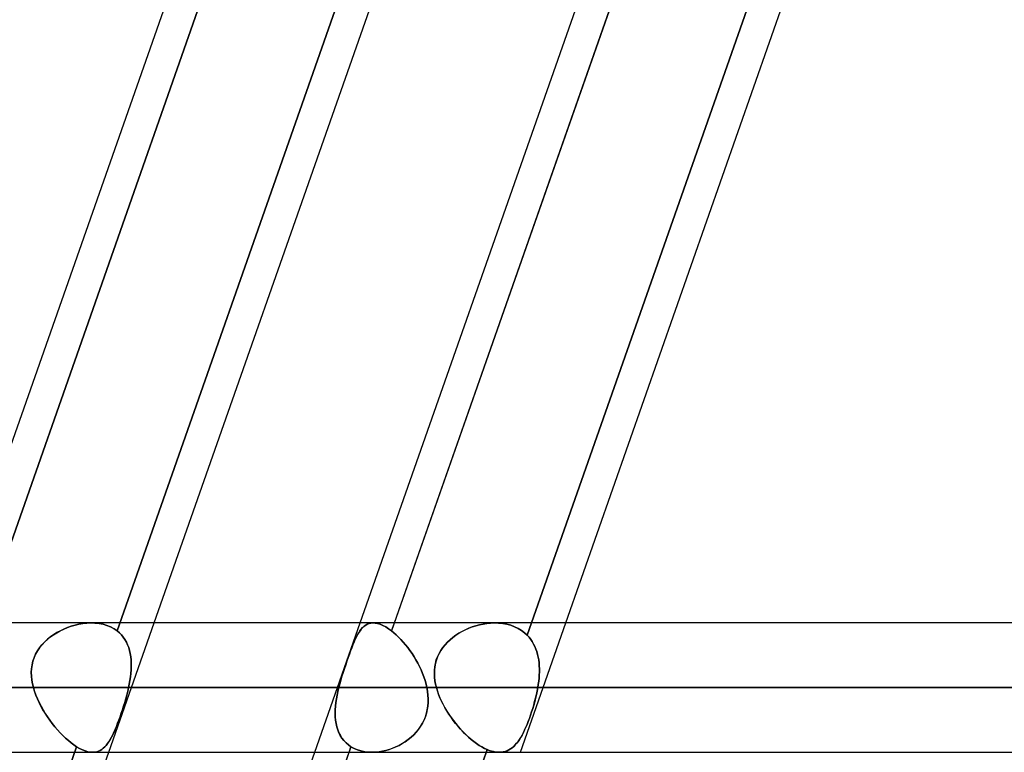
# Model space of a CAD drawing. Header units: millimetres. Extents: x -185 to 185, y -54 to 130.
# Tile 48 of 76: x 41.18 to 50.84, y 49.61 to 56.81. Entities that reach past the tile are written whole.
import ezdxf

# ---------------------------------------------------------------- set-up
doc = ezdxf.new("R2010")
doc.units = ezdxf.units.MM
doc.layers.add('MAIN-1', color=7, linetype='Continuous')
doc.layers.add('MAIN-2', color=7, linetype='Continuous')

msp = doc.modelspace()

# ---------------------------------------------------------------- linework, layer by layer
at = {"layer": 'MAIN-1'}
for p, q in [((40.4776, 50.8825), (44.5222, 62.4125)), ((40.8135, 50.8825), (44.8581, 62.4125)), ((42.4964, 50.8825), (46.4297, 62.095)), ((44.5187, 50.8825), (48.452, 62.095)), ((44.8546, 50.8825), (48.7879, 62.095)), ((46.5375, 50.8825), (50.4708, 62.095)), ((91.5814, 50.8825), (-91.5814, 50.8825)), ((92.1236, 50.2475), (-92.1236, 50.2475)), ((-91.6029, 49.6125), (91.603, 49.6125)), ((38.0063, 38.0825), (42.0509, 49.6125)), ((40.0286, 38.0825), (44.0732, 49.6125)), ((40.3645, 38.0825), (44.4091, 49.6125))]:
    msp.add_line(p, q, dxfattribs=at)
at = {"layer": 'MAIN-2'}
for p, q in [((42.133, 50.8041), (46.2248, 62.4683)), ((46.2248, 62.4683), (42.133, 50.8041)), ((48.9188, 62.4683), (44.8271, 50.8041)), ((44.8686, 62.4423), (40.771, 50.7615)), ((46.1592, 50.7615), (50.2568, 62.4423)), ((50.2568, 62.4423), (46.1592, 50.7615)), ((41.6456, 50.8375), (41.6826, 50.8505)), ((41.6828, 50.8505), (41.6461, 50.8377)), ((41.6826, 50.8505), (41.7202, 50.8614)), ((41.7202, 50.8614), (41.6828, 50.8505)), ((41.7202, 50.8614), (41.7582, 50.8701)), ((41.7582, 50.8701), (41.7202, 50.8614)), ((41.7582, 50.8701), (41.7962, 50.8766)), ((41.7962, 50.8766), (41.7582, 50.8701)), ((41.7962, 50.8766), (41.8341, 50.8808)), ((41.8341, 50.8807), (41.7962, 50.8766)), ((41.8341, 50.8808), (41.8717, 50.8825)), ((41.8717, 50.8825), (41.8341, 50.8807)), ((41.8717, 50.8825), (41.9138, 50.8814)), ((41.9138, 50.8814), (41.8717, 50.8825)), ((41.9138, 50.8814), (41.9549, 50.877)), ((41.9549, 50.877), (41.9138, 50.8814)), ((41.9549, 50.877), (41.9946, 50.8692)), ((41.9946, 50.8692), (41.9549, 50.877)), ((41.9946, 50.8692), (42.0325, 50.8581)), ((42.0326, 50.8581), (41.9946, 50.8692)), ((42.0325, 50.8581), (42.0684, 50.8435)), ((42.0684, 50.8435), (42.0326, 50.8581)), ((42.0509, 49.6125), (42.4964, 50.8825)), ((44.0732, 49.6125), (44.5187, 50.8825)), ((44.5432, 50.8375), (44.5575, 50.8505)), ((44.5576, 50.8505), (44.5434, 50.8377)), ((44.5575, 50.8505), (44.5727, 50.8614)), ((44.5727, 50.8614), (44.5576, 50.8505)), ((44.5887, 50.8701), (44.5727, 50.8614)), ((44.5727, 50.8614), (44.5888, 50.8701)), ((44.6058, 50.8766), (44.5887, 50.8701)), ((44.5888, 50.8701), (44.6058, 50.8766)), ((44.6058, 50.8766), (44.6237, 50.8808)), ((44.6237, 50.8807), (44.6058, 50.8766)), ((44.6427, 50.8825), (44.6237, 50.8807)), ((44.6237, 50.8808), (44.6427, 50.8825)), ((44.6655, 50.8814), (44.6427, 50.8825)), ((44.6427, 50.8825), (44.6655, 50.8814)), ((44.6896, 50.877), (44.6655, 50.8814)), ((44.6655, 50.8814), (44.6897, 50.877)), ((44.7151, 50.8692), (44.6896, 50.877)), ((44.6897, 50.877), (44.7151, 50.8692)), ((44.7417, 50.8581), (44.7151, 50.8692)), ((44.7151, 50.8692), (44.7416, 50.8581)), ((44.7416, 50.8581), (44.7692, 50.8435)), ((44.7692, 50.8435), (44.7417, 50.8581)), ((44.8271, 50.8041), (44.8546, 50.8825)), ((45.6543, 50.8546), (45.6191, 50.8432)), ((45.6193, 50.8433), (45.6547, 50.8547)), ((45.6901, 50.8642), (45.6543, 50.8546)), ((45.6547, 50.8547), (45.6906, 50.8643)), ((45.7264, 50.8718), (45.6901, 50.8642)), ((45.6906, 50.8643), (45.7268, 50.8719)), ((45.7628, 50.8775), (45.7264, 50.8718)), ((45.7268, 50.8719), (45.763, 50.8775)), ((45.7991, 50.881), (45.7628, 50.8775)), ((45.763, 50.8775), (45.7992, 50.881)), ((45.8352, 50.8825), (45.7991, 50.881)), ((45.7992, 50.881), (45.8352, 50.8825)), ((45.8352, 50.8825), (45.8772, 50.8814)), ((45.8771, 50.8814), (45.8352, 50.8825)), ((45.9183, 50.8773), (45.8771, 50.8814)), ((45.8772, 50.8814), (45.9184, 50.8772)), ((45.9583, 50.87), (45.9183, 50.8773)), ((45.9184, 50.8772), (45.9584, 50.87)), ((45.9969, 50.8596), (45.9583, 50.87)), ((45.9584, 50.87), (45.9969, 50.8596)), ((45.9969, 50.8596), (46.0337, 50.8461)), ((46.0337, 50.8461), (45.9969, 50.8596)), ((46.092, 49.6125), (46.5375, 50.8825)), ((41.4776, 50.745), (41.5084, 50.7669)), ((41.5096, 50.7677), (41.4788, 50.7459)), ((41.5084, 50.7669), (41.5407, 50.7872)), ((41.5418, 50.7878), (41.5096, 50.7677)), ((41.5407, 50.7872), (41.5745, 50.8057)), ((41.5754, 50.8062), (41.5418, 50.7878)), ((41.5745, 50.8057), (41.6095, 50.8225)), ((41.6102, 50.8228), (41.5754, 50.8062)), ((41.6095, 50.8225), (41.6456, 50.8375)), ((41.6461, 50.8377), (41.6102, 50.8228)), ((42.0684, 50.8435), (42.102, 50.8255)), ((42.102, 50.8255), (42.0684, 50.8435)), ((42.102, 50.8255), (42.133, 50.8041)), ((42.133, 50.8041), (42.102, 50.8255)), ((42.133, 50.8041), (42.1549, 50.7855)), ((42.1549, 50.7855), (42.133, 50.8041)), ((42.1549, 50.7855), (42.1749, 50.7652)), ((42.175, 50.7652), (42.1549, 50.7855)), ((42.1749, 50.7652), (42.1931, 50.7432)), ((42.1931, 50.7432), (42.175, 50.7652)), ((44.4816, 50.745), (44.4929, 50.7669)), ((44.4934, 50.7677), (44.482, 50.7459)), ((44.4929, 50.7669), (44.5047, 50.7872)), ((44.5051, 50.7878), (44.4934, 50.7677)), ((44.5047, 50.7872), (44.5169, 50.8057)), ((44.5172, 50.8062), (44.5051, 50.7878)), ((44.5169, 50.8057), (44.5297, 50.8225)), ((44.53, 50.8228), (44.5172, 50.8062)), ((44.5297, 50.8225), (44.5432, 50.8375)), ((44.5434, 50.8377), (44.53, 50.8228)), ((44.7978, 50.8255), (44.7692, 50.8435)), ((44.7692, 50.8435), (44.7977, 50.8255)), ((44.7977, 50.8255), (44.8271, 50.8041)), ((44.8271, 50.8041), (44.7978, 50.8255)), ((44.85, 50.7855), (44.8271, 50.8041)), ((44.8271, 50.8041), (44.85, 50.7855)), ((44.873, 50.7652), (44.85, 50.7855)), ((44.85, 50.7855), (44.873, 50.7652)), ((44.896, 50.7432), (44.873, 50.7652)), ((44.873, 50.7652), (44.8959, 50.7432)), ((45.4285, 50.7404), (45.457, 50.7613)), ((45.4578, 50.7618), (45.4292, 50.741)), ((45.457, 50.7613), (45.487, 50.7808)), ((45.4876, 50.7811), (45.4578, 50.7618)), ((45.487, 50.7808), (45.5184, 50.7988)), ((45.5188, 50.799), (45.4876, 50.7811)), ((45.5184, 50.7988), (45.551, 50.8153)), ((45.5512, 50.8153), (45.5188, 50.799)), ((45.551, 50.8153), (45.5847, 50.8301)), ((45.5847, 50.8301), (45.5512, 50.8153)), ((45.5847, 50.8301), (45.6193, 50.8433)), ((45.6191, 50.8432), (45.5847, 50.8301)), ((46.0337, 50.8461), (46.0686, 50.8294)), ((46.0686, 50.8294), (46.0337, 50.8461)), ((46.0686, 50.8294), (46.1015, 50.8096)), ((46.1015, 50.8096), (46.0686, 50.8294)), ((46.1015, 50.8096), (46.1317, 50.7869)), ((46.1317, 50.7868), (46.1015, 50.8096)), ((46.1317, 50.7869), (46.1592, 50.7615)), ((46.1592, 50.7615), (46.1317, 50.7868)), ((46.1592, 50.7615), (46.1769, 50.7419)), ((46.177, 50.7419), (46.1592, 50.7615)), ((41.3712, 50.6388), (41.3948, 50.6681)), ((41.3956, 50.6691), (41.3719, 50.6397)), ((41.3948, 50.6681), (41.4205, 50.6956)), ((41.4215, 50.6966), (41.3956, 50.6691)), ((41.4205, 50.6956), (41.4482, 50.7213)), ((41.4493, 50.7222), (41.4215, 50.6966)), ((41.4482, 50.7213), (41.4776, 50.745)), ((41.4788, 50.7459), (41.4493, 50.7222)), ((42.1931, 50.7432), (42.2093, 50.7196)), ((42.2093, 50.7196), (42.1931, 50.7432)), ((42.2093, 50.7196), (42.2236, 50.6945)), ((42.2236, 50.6944), (42.2093, 50.7196)), ((42.2236, 50.6945), (42.236, 50.6679)), ((42.236, 50.6679), (42.2236, 50.6944)), ((42.236, 50.6679), (42.2464, 50.6402)), ((42.2464, 50.6401), (42.236, 50.6679)), ((44.4364, 50.6388), (44.4479, 50.6681)), ((44.4483, 50.6691), (44.4368, 50.6397)), ((44.4479, 50.6681), (44.4592, 50.6956)), ((44.4596, 50.6966), (44.4483, 50.6691)), ((44.4592, 50.6956), (44.4704, 50.7213)), ((44.4708, 50.7222), (44.4596, 50.6966)), ((44.4704, 50.7213), (44.4816, 50.745)), ((44.482, 50.7459), (44.4708, 50.7222)), ((44.8959, 50.7432), (44.9188, 50.7196)), ((44.9189, 50.7196), (44.896, 50.7432)), ((44.9188, 50.7196), (44.9416, 50.6945)), ((44.9416, 50.6944), (44.9189, 50.7196)), ((44.9416, 50.6945), (44.964, 50.6679)), ((44.9641, 50.6679), (44.9416, 50.6944)), ((44.964, 50.6679), (44.9859, 50.6402)), ((44.986, 50.6401), (44.9641, 50.6679)), ((45.3296, 50.6407), (45.3516, 50.668)), ((45.3522, 50.6687), (45.3302, 50.6414)), ((45.3516, 50.668), (45.3756, 50.6937)), ((45.3762, 50.6944), (45.3522, 50.6687)), ((45.3756, 50.6937), (45.4013, 50.7179)), ((45.402, 50.7185), (45.3762, 50.6944)), ((45.4013, 50.7179), (45.4285, 50.7404)), ((45.4292, 50.741), (45.402, 50.7185)), ((46.1769, 50.7419), (46.1933, 50.7211)), ((46.1933, 50.7211), (46.177, 50.7419)), ((46.1933, 50.7211), (46.2082, 50.6991)), ((46.2082, 50.6991), (46.1933, 50.7211)), ((46.2082, 50.6991), (46.2216, 50.6759)), ((46.2216, 50.6759), (46.2082, 50.6991)), ((46.2216, 50.6759), (46.2336, 50.6518)), ((46.2336, 50.6518), (46.2216, 50.6759)), ((41.3173, 50.5416), (41.3322, 50.5753)), ((41.3327, 50.5762), (41.3177, 50.5425)), ((41.3322, 50.5753), (41.3502, 50.6077)), ((41.3508, 50.6086), (41.3327, 50.5762)), ((41.3502, 50.6077), (41.3712, 50.6388)), ((41.3719, 50.6397), (41.3508, 50.6086)), ((42.2464, 50.6402), (42.255, 50.6114)), ((42.255, 50.6113), (42.2464, 50.6401)), ((42.255, 50.6114), (42.2616, 50.5817)), ((42.2617, 50.5816), (42.255, 50.6113)), ((42.2616, 50.5817), (42.2666, 50.551)), ((42.2666, 50.5509), (42.2617, 50.5816)), ((44.4009, 50.5416), (44.4129, 50.5753)), ((44.4133, 50.5762), (44.4012, 50.5425)), ((44.4129, 50.5753), (44.4248, 50.6077)), ((44.4251, 50.6086), (44.4133, 50.5762)), ((44.4248, 50.6077), (44.4364, 50.6388)), ((44.4368, 50.6397), (44.4251, 50.6086)), ((44.9859, 50.6402), (45.0072, 50.6114)), ((45.0073, 50.6113), (44.986, 50.6401)), ((45.0072, 50.6114), (45.0278, 50.5817)), ((45.0279, 50.5816), (45.0073, 50.6113)), ((45.0278, 50.5817), (45.0477, 50.551)), ((45.0477, 50.5509), (45.0279, 50.5816)), ((45.2782, 50.5509), (45.2927, 50.5818)), ((45.293, 50.5825), (45.2784, 50.5515)), ((45.2927, 50.5818), (45.3099, 50.6118)), ((45.3103, 50.6125), (45.293, 50.5825)), ((45.3099, 50.6118), (45.3296, 50.6407)), ((45.3302, 50.6414), (45.3103, 50.6125)), ((46.2336, 50.6518), (46.244, 50.6268)), ((46.244, 50.6268), (46.2336, 50.6518)), ((46.244, 50.6268), (46.2529, 50.601)), ((46.253, 50.6009), (46.244, 50.6268)), ((46.2529, 50.601), (46.2605, 50.5744)), ((46.2605, 50.5743), (46.253, 50.6009)), ((46.2605, 50.5744), (46.2667, 50.5471)), ((46.2667, 50.547), (46.2605, 50.5743)), ((41.2921, 50.4336), (41.2972, 50.4705)), ((41.2974, 50.4714), (41.2922, 50.4344)), ((41.2972, 50.4705), (41.3056, 50.5067)), ((41.3059, 50.5076), (41.2974, 50.4714)), ((41.3056, 50.5067), (41.3173, 50.5416)), ((41.3177, 50.5425), (41.3059, 50.5076)), ((42.2666, 50.551), (42.2698, 50.5194)), ((42.2698, 50.5194), (42.2666, 50.5509)), ((42.2698, 50.5194), (42.2714, 50.4872)), ((42.2714, 50.4871), (42.2698, 50.5194)), ((42.2714, 50.4872), (42.2715, 50.4543)), ((42.2715, 50.4542), (42.2714, 50.4871)), ((44.3639, 50.4336), (44.3763, 50.4705)), ((44.3767, 50.4714), (44.3642, 50.4344)), ((44.3763, 50.4705), (44.3887, 50.5067)), ((44.389, 50.5076), (44.3767, 50.4714)), ((44.3887, 50.5067), (44.4009, 50.5416)), ((44.4012, 50.5425), (44.389, 50.5076)), ((45.0477, 50.551), (45.0666, 50.5194)), ((45.0667, 50.5194), (45.0477, 50.5509)), ((45.0666, 50.5194), (45.0846, 50.4872)), ((45.0846, 50.4871), (45.0667, 50.5194)), ((45.0846, 50.4872), (45.1014, 50.4543)), ((45.1015, 50.4542), (45.0846, 50.4871)), ((45.2512, 50.4522), (45.2574, 50.486)), ((45.2576, 50.4867), (45.2513, 50.4529)), ((45.2574, 50.486), (45.2664, 50.519)), ((45.2666, 50.5196), (45.2576, 50.4867)), ((45.2664, 50.519), (45.2782, 50.5509)), ((45.2784, 50.5515), (45.2666, 50.5196)), ((46.2667, 50.5471), (46.2715, 50.5191)), ((46.2715, 50.519), (46.2667, 50.547)), ((46.2715, 50.5191), (46.275, 50.4906)), ((46.275, 50.4905), (46.2715, 50.519)), ((46.275, 50.4906), (46.2773, 50.4615)), ((46.2773, 50.4614), (46.275, 50.4905)), ((46.2773, 50.4615), (46.2783, 50.4319)), ((46.2783, 50.4318), (46.2773, 50.4614)), ((41.2922, 50.4344), (41.2902, 50.3972)), ((41.2902, 50.3965), (41.2921, 50.4336)), ((41.2902, 50.3972), (41.2914, 50.3598)), ((41.2914, 50.3592), (41.2902, 50.3965)), ((42.2633, 50.3524), (42.2673, 50.3868)), ((42.2674, 50.3869), (42.2634, 50.3526)), ((42.2673, 50.3868), (42.2701, 50.4208)), ((42.2701, 50.4209), (42.2674, 50.3869)), ((42.2715, 50.4543), (42.2701, 50.4209)), ((42.2701, 50.4208), (42.2715, 50.4542)), ((44.34, 50.3592), (44.3518, 50.3965)), ((44.352, 50.3972), (44.3402, 50.3598)), ((44.3518, 50.3965), (44.3639, 50.4336)), ((44.3642, 50.4344), (44.352, 50.3972)), ((45.1014, 50.4543), (45.1171, 50.4209)), ((45.1172, 50.4208), (45.1015, 50.4542)), ((45.1171, 50.4209), (45.1315, 50.3869)), ((45.1316, 50.3868), (45.1172, 50.4208)), ((45.1315, 50.3869), (45.1445, 50.3526)), ((45.1446, 50.3524), (45.1316, 50.3868)), ((45.2479, 50.4187), (45.2471, 50.3844)), ((45.2471, 50.3839), (45.2478, 50.4181)), ((45.2471, 50.3844), (45.2489, 50.3501)), ((45.2489, 50.3497), (45.2471, 50.3839)), ((45.2478, 50.4181), (45.2512, 50.4522)), ((45.2513, 50.4529), (45.2479, 50.4187)), ((46.2747, 50.3409), (46.277, 50.3715)), ((46.277, 50.3717), (46.2748, 50.341)), ((46.2782, 50.402), (46.277, 50.3717)), ((46.277, 50.3715), (46.2782, 50.4019)), ((46.2783, 50.4319), (46.2782, 50.402)), ((46.2782, 50.4019), (46.2783, 50.4318)), ((41.2914, 50.3598), (41.2953, 50.3224)), ((41.2954, 50.3219), (41.2914, 50.3592)), ((41.2953, 50.3224), (41.3019, 50.285)), ((41.302, 50.2847), (41.2954, 50.3219)), ((41.3019, 50.285), (41.3109, 50.2475)), ((41.3109, 50.2475), (41.302, 50.2847)), ((42.2519, 50.2828), (42.2447, 50.2475)), ((42.2447, 50.2475), (42.2519, 50.2827)), ((42.2582, 50.3178), (42.2519, 50.2828)), ((42.2519, 50.2827), (42.2581, 50.3177)), ((42.2581, 50.3177), (42.2633, 50.3524)), ((42.2634, 50.3526), (42.2582, 50.3178)), ((44.3182, 50.285), (44.3083, 50.2475)), ((44.3083, 50.2475), (44.3181, 50.2847)), ((44.3181, 50.2847), (44.3287, 50.3219)), ((44.3289, 50.3224), (44.3182, 50.285)), ((44.3287, 50.3219), (44.34, 50.3592)), ((44.3402, 50.3598), (44.3289, 50.3224)), ((45.1445, 50.3526), (45.156, 50.3178)), ((45.156, 50.3177), (45.1446, 50.3524)), ((45.156, 50.3178), (45.1658, 50.2828)), ((45.1659, 50.2827), (45.156, 50.3177)), ((45.1658, 50.2828), (45.174, 50.2475)), ((45.174, 50.2475), (45.1659, 50.2827)), ((45.2489, 50.3501), (45.2529, 50.3159)), ((45.253, 50.3155), (45.2489, 50.3497)), ((45.2529, 50.3159), (45.2592, 50.2817)), ((45.2593, 50.2814), (45.253, 50.3155)), ((45.2592, 50.2817), (45.2675, 50.2475)), ((45.2675, 50.2475), (45.2593, 50.2814)), ((46.2674, 50.2789), (46.2623, 50.2475)), ((46.2623, 50.2475), (46.2674, 50.2788)), ((46.2715, 50.31), (46.2674, 50.2789)), ((46.2674, 50.2788), (46.2715, 50.3099)), ((46.2748, 50.341), (46.2715, 50.31)), ((46.2715, 50.3099), (46.2747, 50.3409)), ((-92.1236, 50.2475), (92.1236, 50.2475)), ((91.2729, 50.2475), (-91.2729, 50.2475)), ((-91.2729, 50.2475), (91.2729, 50.2475)), ((44.3083, 50.2475), (41.3109, 50.2475)), ((41.3109, 50.2475), (44.3083, 50.2475)), ((41.3109, 50.2475), (41.322, 50.2109)), ((41.3218, 50.2113), (41.3109, 50.2475)), ((41.3348, 50.175), (41.3218, 50.2113)), ((41.322, 50.2109), (41.3351, 50.1743)), ((41.3496, 50.1388), (41.3348, 50.175)), ((41.3351, 50.1743), (41.3501, 50.1377)), ((42.2173, 50.1384), (42.2272, 50.1748)), ((42.2273, 50.1751), (42.2175, 50.1389)), ((42.2272, 50.1748), (42.2363, 50.2112)), ((42.2364, 50.2113), (42.2273, 50.1751)), ((42.2363, 50.2112), (42.2447, 50.2475)), ((42.2447, 50.2475), (42.2364, 50.2113)), ((42.2447, 50.2475), (45.174, 50.2475)), ((45.174, 50.2475), (42.2447, 50.2475)), ((44.2915, 50.1743), (44.2848, 50.1377)), ((44.285, 50.1388), (44.2917, 50.175)), ((44.2994, 50.2109), (44.2915, 50.1743)), ((44.2917, 50.175), (44.2995, 50.2113)), ((44.3083, 50.2475), (44.2994, 50.2109)), ((44.2995, 50.2113), (44.3083, 50.2475)), ((45.1803, 50.2112), (45.174, 50.2475)), ((45.174, 50.2475), (45.1803, 50.2113)), ((45.1803, 50.2113), (45.1846, 50.1751)), ((45.1846, 50.1748), (45.1803, 50.2112)), ((45.1846, 50.1751), (45.1866, 50.1389)), ((45.1866, 50.1384), (45.1846, 50.1748)), ((60.579, 50.2475), (45.2675, 50.2475)), ((45.2675, 50.2475), (60.579, 50.2475)), ((45.2675, 50.2475), (45.2774, 50.2144)), ((45.2773, 50.2147), (45.2675, 50.2475)), ((45.2888, 50.1819), (45.2773, 50.2147)), ((45.2774, 50.2144), (45.2891, 50.1812)), ((45.302, 50.149), (45.2888, 50.1819)), ((45.2891, 50.1812), (45.3024, 50.1481)), ((46.2405, 50.1441), (46.2486, 50.1786)), ((46.2487, 50.1789), (46.2407, 50.1447)), ((46.2486, 50.1786), (46.2559, 50.2131)), ((46.256, 50.2132), (46.2487, 50.1789)), ((46.2559, 50.2131), (46.2623, 50.2475)), ((46.2623, 50.2475), (46.256, 50.2132)), ((46.2623, 50.2475), (61.849, 50.2475)), ((61.849, 50.2475), (46.2623, 50.2475)), ((41.3662, 50.1026), (41.3496, 50.1388)), ((41.3501, 50.1377), (41.3669, 50.1014)), ((41.3845, 50.0667), (41.3662, 50.1026)), ((41.3669, 50.1014), (41.3853, 50.0653)), ((42.1959, 50.0662), (42.2069, 50.1021)), ((42.2071, 50.1029), (42.1962, 50.067)), ((42.2069, 50.1021), (42.2173, 50.1384)), ((42.2175, 50.1389), (42.2071, 50.1029)), ((44.2794, 50.1014), (44.2754, 50.0653)), ((44.2755, 50.0667), (44.2796, 50.1026)), ((44.2848, 50.1377), (44.2794, 50.1014)), ((44.2796, 50.1026), (44.285, 50.1388)), ((45.1833, 50.0662), (45.1862, 50.1021)), ((45.1862, 50.1029), (45.1834, 50.067)), ((45.1866, 50.1389), (45.1862, 50.1029)), ((45.1862, 50.1021), (45.1866, 50.1384)), ((45.3167, 50.1163), (45.302, 50.149)), ((45.3024, 50.1481), (45.3172, 50.1151)), ((45.3329, 50.0836), (45.3167, 50.1163)), ((45.3172, 50.1151), (45.3336, 50.0823)), ((45.3504, 50.0512), (45.3329, 50.0836)), ((45.3336, 50.0823), (45.3513, 50.0497)), ((46.2123, 50.0421), (46.2223, 50.0757)), ((46.2225, 50.0766), (46.2126, 50.043)), ((46.2223, 50.0757), (46.2317, 50.1098)), ((46.2319, 50.1105), (46.2225, 50.0766)), ((46.2317, 50.1098), (46.2405, 50.1441)), ((46.2407, 50.1447), (46.2319, 50.1105)), ((41.4043, 50.0312), (41.3845, 50.0667)), ((41.3853, 50.0653), (41.4051, 50.0297)), ((41.4255, 49.9961), (41.4043, 50.0312)), ((41.4051, 50.0297), (41.4263, 49.9947)), ((41.4478, 49.9617), (41.4255, 49.9961)), ((41.4263, 49.9947), (41.4486, 49.9604)), ((42.1613, 49.9618), (42.173, 49.9957)), ((42.1733, 49.9966), (42.1616, 49.9627)), ((42.173, 49.9957), (42.1846, 50.0307)), ((42.1849, 50.0315), (42.1733, 49.9966)), ((42.1846, 50.0307), (42.1959, 50.0662)), ((42.1962, 50.067), (42.1849, 50.0315)), ((44.2723, 49.9961), (44.2731, 50.0312)), ((44.273, 50.0297), (44.2723, 49.9947)), ((44.2734, 49.9617), (44.2723, 49.9961)), ((44.2723, 49.9947), (44.2735, 49.9604)), ((44.2754, 50.0653), (44.273, 50.0297)), ((44.2731, 50.0312), (44.2755, 50.0667)), ((45.159, 49.9618), (45.1697, 49.9957)), ((45.1699, 49.9966), (45.1593, 49.9627)), ((45.1697, 49.9957), (45.1779, 50.0307)), ((45.178, 50.0315), (45.1699, 49.9966)), ((45.1779, 50.0307), (45.1833, 50.0662)), ((45.1834, 50.067), (45.178, 50.0315)), ((45.3693, 50.019), (45.3504, 50.0512)), ((45.3513, 50.0497), (45.3702, 50.0175)), ((45.3894, 49.9873), (45.3693, 50.019)), ((45.3702, 50.0175), (45.3904, 49.9859)), ((45.4106, 49.9561), (45.3894, 49.9873)), ((45.3904, 49.9859), (45.4115, 49.9548)), ((46.1914, 49.9776), (46.1803, 49.9463)), ((46.191, 49.9766), (46.2018, 50.0089)), ((46.2021, 50.0098), (46.1914, 49.9776)), ((46.2018, 50.0089), (46.2123, 50.0421)), ((46.2126, 50.043), (46.2021, 50.0098)), ((41.4712, 49.9281), (41.4478, 49.9617)), ((41.4486, 49.9604), (41.472, 49.927)), ((41.4955, 49.8955), (41.4712, 49.9281)), ((41.472, 49.927), (41.4963, 49.8945)), ((41.5207, 49.8639), (41.4955, 49.8955)), ((41.4963, 49.8945), (41.5215, 49.863)), ((42.1258, 49.8671), (42.1377, 49.8975)), ((42.138, 49.8983), (42.1261, 49.8678)), ((42.1377, 49.8975), (42.1496, 49.9291)), ((42.1499, 49.93), (42.138, 49.8983)), ((42.1496, 49.9291), (42.1613, 49.9618)), ((42.1616, 49.9627), (42.1499, 49.93)), ((44.2764, 49.9281), (44.2734, 49.9617)), ((44.2735, 49.9604), (44.2766, 49.927)), ((44.2815, 49.8955), (44.2764, 49.9281)), ((44.2766, 49.927), (44.2817, 49.8945)), ((44.2887, 49.8639), (44.2815, 49.8955)), ((44.2817, 49.8945), (44.2889, 49.863)), ((45.1118, 49.8671), (45.13, 49.8975)), ((45.1304, 49.8983), (45.1123, 49.8678)), ((45.13, 49.8975), (45.1457, 49.9291)), ((45.1461, 49.93), (45.1304, 49.8983)), ((45.1457, 49.9291), (45.159, 49.9618)), ((45.1593, 49.9627), (45.1461, 49.93)), ((45.4328, 49.9257), (45.4106, 49.9561)), ((45.4115, 49.9548), (45.4337, 49.9244)), ((45.4558, 49.896), (45.4328, 49.9257)), ((45.4337, 49.9244), (45.4567, 49.8948)), ((45.4797, 49.8671), (45.4558, 49.896)), ((45.4567, 49.8948), (45.4806, 49.8661)), ((46.1453, 49.858), (46.1571, 49.886)), ((46.1574, 49.8868), (46.1456, 49.8587)), ((46.1571, 49.886), (46.1687, 49.9152)), ((46.169, 49.9161), (46.1574, 49.8868)), ((46.1687, 49.9152), (46.18, 49.9454)), ((46.1803, 49.9463), (46.169, 49.9161)), ((46.18, 49.9454), (46.191, 49.9766)), ((41.5465, 49.8335), (41.5207, 49.8639)), ((41.5215, 49.863), (41.5472, 49.8327)), ((41.5729, 49.8045), (41.5465, 49.8335)), ((41.5472, 49.8327), (41.5735, 49.8039)), ((41.5996, 49.777), (41.5729, 49.8045)), ((41.5735, 49.8039), (41.6, 49.7765)), ((42.0772, 49.76), (42.0895, 49.7843)), ((42.0898, 49.7848), (42.0775, 49.7605)), ((42.0895, 49.7843), (42.1017, 49.8103)), ((42.1019, 49.8108), (42.0898, 49.7848)), ((42.1017, 49.8103), (42.1138, 49.8379)), ((42.114, 49.8385), (42.1019, 49.8108)), ((42.1138, 49.8379), (42.1258, 49.8671)), ((42.1261, 49.8678), (42.114, 49.8385)), ((44.2981, 49.8335), (44.2887, 49.8639)), ((44.2889, 49.863), (44.2984, 49.8327)), ((44.3098, 49.8045), (44.2981, 49.8335)), ((44.2984, 49.8327), (44.3101, 49.8039)), ((44.3238, 49.777), (44.3098, 49.8045)), ((44.3101, 49.8039), (44.3241, 49.7765)), ((45.0183, 49.76), (45.0443, 49.7843)), ((45.0448, 49.7848), (45.0188, 49.7605)), ((45.0443, 49.7843), (45.0687, 49.8103)), ((45.0692, 49.8108), (45.0448, 49.7848)), ((45.0687, 49.8103), (45.0913, 49.8379)), ((45.0918, 49.8385), (45.0692, 49.8108)), ((45.0913, 49.8379), (45.1118, 49.8671)), ((45.1123, 49.8678), (45.0918, 49.8385)), ((45.5043, 49.8392), (45.4797, 49.8671)), ((45.4806, 49.8661), (45.5051, 49.8382)), ((45.5296, 49.8123), (45.5043, 49.8392)), ((45.5051, 49.8382), (45.5303, 49.8115)), ((45.5553, 49.7866), (45.5296, 49.8123)), ((45.5303, 49.8115), (45.5559, 49.786)), ((45.5814, 49.7623), (45.5553, 49.7866)), ((45.5559, 49.786), (45.5819, 49.7619)), ((46.1084, 49.7817), (46.1209, 49.8057)), ((46.1212, 49.8062), (46.1086, 49.7822)), ((46.1209, 49.8057), (46.1332, 49.8311)), ((46.1335, 49.8317), (46.1212, 49.8062)), ((46.1332, 49.8311), (46.1453, 49.858)), ((46.1456, 49.8587), (46.1335, 49.8317)), ((41.6265, 49.7512), (41.5996, 49.777)), ((41.6, 49.7765), (41.6269, 49.7509)), ((41.6536, 49.7272), (41.6265, 49.7512)), ((41.6269, 49.7509), (41.6539, 49.727)), ((41.6807, 49.7051), (41.6536, 49.7272)), ((41.6539, 49.727), (41.6809, 49.7049)), ((41.7077, 49.685), (41.6807, 49.7051)), ((41.6809, 49.7049), (41.7078, 49.6849)), ((42.0253, 49.6806), (42.0388, 49.6978)), ((42.0391, 49.6981), (42.0255, 49.6809)), ((42.0388, 49.6978), (42.052, 49.7167)), ((42.0522, 49.7171), (42.0391, 49.6981)), ((42.052, 49.7167), (42.0647, 49.7375)), ((42.065, 49.7379), (42.0522, 49.7171)), ((42.0647, 49.7375), (42.0772, 49.76)), ((42.0775, 49.7605), (42.065, 49.7379)), ((44.3401, 49.7512), (44.3238, 49.777)), ((44.3241, 49.7765), (44.3403, 49.7509)), ((44.3588, 49.7272), (44.3401, 49.7512)), ((44.3403, 49.7509), (44.3589, 49.727)), ((44.3797, 49.7051), (44.3588, 49.7272)), ((44.3589, 49.727), (44.3799, 49.7049)), ((44.403, 49.685), (44.3797, 49.7051)), ((44.3799, 49.7049), (44.4031, 49.6849)), ((44.9014, 49.6806), (44.9322, 49.6978)), ((44.9328, 49.6981), (44.9019, 49.6809)), ((44.9322, 49.6978), (44.962, 49.7167)), ((44.9626, 49.7171), (44.9328, 49.6981)), ((44.962, 49.7167), (44.9908, 49.7375)), ((44.9914, 49.7379), (44.9626, 49.7171)), ((44.9908, 49.7375), (45.0183, 49.76)), ((45.0188, 49.7605), (44.9914, 49.7379)), ((45.6077, 49.7395), (45.5814, 49.7623)), ((45.5819, 49.7619), (45.6082, 49.7392)), ((45.6343, 49.7183), (45.6077, 49.7395)), ((45.6082, 49.7392), (45.6347, 49.718)), ((45.6611, 49.6986), (45.6343, 49.7183)), ((45.6347, 49.718), (45.6614, 49.6984)), ((45.6878, 49.6808), (45.6611, 49.6986)), ((45.6614, 49.6984), (45.688, 49.6806)), ((46.0407, 49.6846), (46.0551, 49.7009)), ((46.0554, 49.7013), (46.041, 49.6849)), ((46.0551, 49.7009), (46.0689, 49.7188)), ((46.0692, 49.7192), (46.0554, 49.7013)), ((46.0689, 49.7188), (46.0824, 49.7382)), ((46.0827, 49.7387), (46.0692, 49.7192)), ((46.0824, 49.7382), (46.0955, 49.7592)), ((46.0958, 49.7597), (46.0827, 49.7387)), ((46.0955, 49.7592), (46.1084, 49.7817)), ((46.1086, 49.7822), (46.0958, 49.7597)), ((37.6424, 38.0026), (41.7343, 49.6673)), ((41.7343, 49.6673), (37.6424, 38.0026)), ((44.4283, 49.6673), (40.3365, 38.0026)), ((41.6665, 37.9541), (45.7656, 49.6393)), ((45.7656, 49.6393), (41.6665, 37.9541)), ((41.7343, 49.6673), (41.7077, 49.685)), ((41.7078, 49.6849), (41.7343, 49.6673)), ((41.7633, 49.6503), (41.7343, 49.6673)), ((41.7343, 49.6673), (41.7633, 49.6503)), ((41.7916, 49.6364), (41.7633, 49.6503)), ((41.7633, 49.6503), (41.7916, 49.6364)), ((41.8191, 49.6256), (41.7916, 49.6364)), ((41.7916, 49.6364), (41.8192, 49.6256)), ((41.8456, 49.618), (41.8191, 49.6256)), ((41.8192, 49.6256), (41.8456, 49.618)), ((41.8709, 49.6137), (41.8456, 49.618)), ((41.8456, 49.618), (41.8708, 49.6137)), ((41.8708, 49.6137), (41.8948, 49.6125)), ((41.8949, 49.6125), (41.8709, 49.6137)), ((41.8948, 49.6125), (41.9137, 49.614)), ((41.9138, 49.614), (41.8949, 49.6125)), ((41.9137, 49.614), (41.9318, 49.6175)), ((41.9319, 49.6175), (41.9138, 49.614)), ((41.9318, 49.6175), (41.9491, 49.6231)), ((41.9492, 49.6231), (41.9319, 49.6175)), ((41.9491, 49.6231), (41.9657, 49.6307)), ((41.9658, 49.6307), (41.9492, 49.6231)), ((41.9657, 49.6307), (41.9815, 49.6403)), ((41.9817, 49.6404), (41.9658, 49.6307)), ((41.9815, 49.6403), (41.9967, 49.6518)), ((41.9969, 49.652), (41.9817, 49.6404)), ((41.9967, 49.6518), (42.0113, 49.6653)), ((42.0115, 49.6655), (41.9969, 49.652)), ((42.0113, 49.6653), (42.0253, 49.6806)), ((42.0255, 49.6809), (42.0115, 49.6655)), ((44.4283, 49.6673), (44.403, 49.685)), ((44.4031, 49.6849), (44.4283, 49.6673)), ((44.4091, 49.6125), (44.4283, 49.6673)), ((44.4283, 49.6673), (44.4589, 49.6503)), ((44.459, 49.6503), (44.4283, 49.6673)), ((44.4589, 49.6503), (44.4918, 49.6364)), ((44.4918, 49.6364), (44.459, 49.6503)), ((44.4918, 49.6364), (44.5268, 49.6256)), ((44.5267, 49.6256), (44.4918, 49.6364)), ((44.5634, 49.618), (44.5267, 49.6256)), ((44.5268, 49.6256), (44.5634, 49.618)), ((44.5634, 49.618), (44.6013, 49.6137)), ((44.6014, 49.6137), (44.5634, 49.618)), ((44.6013, 49.6137), (44.6402, 49.6125)), ((44.6403, 49.6125), (44.6014, 49.6137)), ((44.6402, 49.6125), (44.6728, 49.614)), ((44.6729, 49.614), (44.6403, 49.6125)), ((44.6728, 49.614), (44.7057, 49.6175)), ((44.7058, 49.6175), (44.6729, 49.614)), ((44.7057, 49.6175), (44.7389, 49.6231)), ((44.739, 49.6231), (44.7058, 49.6175)), ((44.7389, 49.6231), (44.772, 49.6307)), ((44.7722, 49.6307), (44.739, 49.6231)), ((44.772, 49.6307), (44.805, 49.6403)), ((44.8052, 49.6404), (44.7722, 49.6307)), ((44.805, 49.6403), (44.8377, 49.6519)), ((44.838, 49.652), (44.8052, 49.6404)), ((44.8377, 49.6519), (44.8699, 49.6653)), ((44.8703, 49.6655), (44.838, 49.652)), ((44.8699, 49.6653), (44.9014, 49.6806)), ((44.9019, 49.6809), (44.8703, 49.6655)), ((45.7141, 49.6649), (45.6878, 49.6808)), ((45.688, 49.6806), (45.7142, 49.6648)), ((45.7401, 49.6511), (45.7141, 49.6649)), ((45.7142, 49.6648), (45.7401, 49.6511)), ((45.7401, 49.6511), (45.7656, 49.6393)), ((45.7656, 49.6393), (45.7401, 49.6511)), ((45.7866, 49.6311), (45.7656, 49.6393)), ((45.7656, 49.6393), (45.7866, 49.6311)), ((45.8072, 49.6243), (45.7866, 49.6311)), ((45.7866, 49.6311), (45.8073, 49.6243)), ((45.8274, 49.6191), (45.8072, 49.6243)), ((45.8073, 49.6243), (45.8274, 49.6191)), ((45.847, 49.6154), (45.8274, 49.6191)), ((45.8274, 49.6191), (45.847, 49.6154)), ((45.8661, 49.6132), (45.847, 49.6154)), ((45.847, 49.6154), (45.866, 49.6132)), ((45.866, 49.6132), (45.8845, 49.6125)), ((45.8845, 49.6125), (45.8661, 49.6132)), ((45.9046, 49.6135), (45.8845, 49.6125)), ((45.8845, 49.6125), (45.9046, 49.6135)), ((45.924, 49.6163), (45.9046, 49.6135)), ((45.9046, 49.6135), (45.924, 49.6163)), ((45.9427, 49.6209), (45.924, 49.6163)), ((45.924, 49.6163), (45.9427, 49.6209)), ((45.9607, 49.6273), (45.9427, 49.6209)), ((45.9427, 49.6209), (45.9606, 49.6273)), ((45.9606, 49.6273), (45.9779, 49.6354)), ((45.978, 49.6355), (45.9607, 49.6273)), ((45.9779, 49.6354), (45.9945, 49.6453)), ((45.9947, 49.6454), (45.978, 49.6355)), ((45.9945, 49.6453), (46.0105, 49.6568)), ((46.0107, 49.6569), (45.9947, 49.6454)), ((46.0105, 49.6568), (46.0259, 49.6699)), ((46.0261, 49.6701), (46.0107, 49.6569)), ((46.0259, 49.6699), (46.0407, 49.6846)), ((46.041, 49.6849), (46.0261, 49.6701))]:
    msp.add_line(p, q, dxfattribs=at)

doc.saveas('drawing.dxf')
